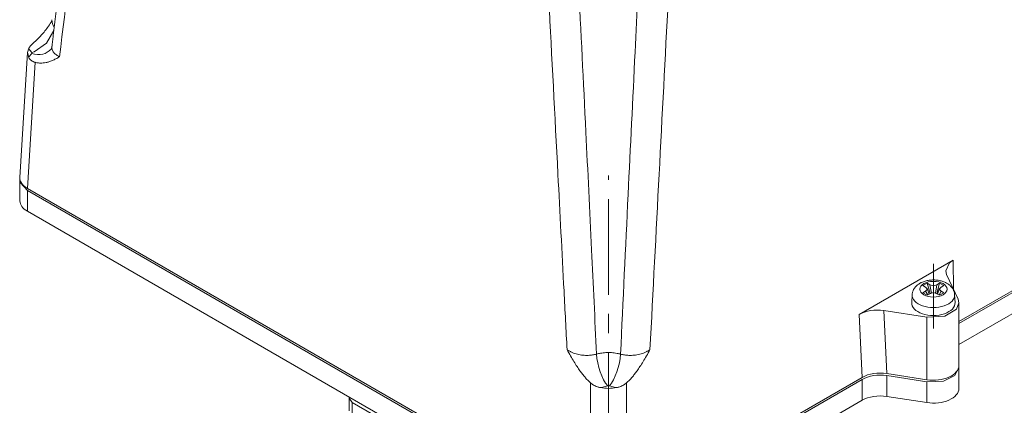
# Model space of a CAD drawing. Header units: millimetres. Extents: x 0 to 594, y 0 to 420.
# Tile 25 of 28: x 441 to 518, y 290 to 320. Entities that reach past the tile are written whole.
import ezdxf

# ---------------------------------------------------------------- set-up
doc = ezdxf.new("R2010")
doc.units = ezdxf.units.MM
doc.linetypes.add('K5LT_AXLED', pattern=[12, 7.5, -1.5, 1.5, -1.5])
doc.linetypes.add('K5LT_THIN', pattern=[0])
doc.layers.add('Системный слой (1)', color=251, linetype='Continuous', true_color=0x6c6c6c)

# ---------------------------------------------------------------- blocks, each defined once
blk = doc.blocks.new('U98')
at = {"layer": 'Системный слой (1)', "color": 7, "linetype": 'K5LT_THIN', "lineweight": 18, "true_color": 0xffffff}
for p, q in [((441.824, 318.209), (441.721, 317.883)), ((441.721, 317.883), (441.824, 317.476))]:
    blk.add_line(p, q, dxfattribs=at)
blk = doc.blocks.new('U99')
at = {"layer": 'Системный слой (1)', "color": 7, "linetype": 'K5LT_THIN', "lineweight": 18, "true_color": 0xffffff}
for p, q in [((514.702, 293.266), (514.707, 293.184)), ((514.396, 292.565), (513.502, 292.125)), ((514.707, 293.184), (514.396, 292.565)), ((513.502, 292.125), (512.19, 292.069))]:
    blk.add_line(p, q, dxfattribs=at)
blk = doc.blocks.new('U112')
at = {"layer": 'Системный слой (1)', "color": 7, "linetype": 'K5LT_THIN', "lineweight": 18, "true_color": 0xffffff}
for p, q in [((513.672, 300.774), (513.976, 301.394)), ((513.976, 301.394), (514.258, 301.599)), ((513.74, 300.483), (513.672, 300.774))]:
    blk.add_line(p, q, dxfattribs=at)
blk = doc.blocks.new('U116')
at = {"layer": 'Системный слой (1)', "color": 7, "linetype": 'K5LT_THIN', "lineweight": 18, "true_color": 0xffffff}
for p, q in [((441.127, 307.881), (441.132, 307.963)), ((441.153, 307.698), (441.127, 307.881)), ((441.713, 307.065), (441.153, 307.698))]:
    blk.add_line(p, q, dxfattribs=at)
blk = doc.blocks.new('U125')
at = {"layer": 'Системный слой (1)', "color": 7, "linetype": 'K5LT_THIN', "lineweight": 18, "true_color": 0xffffff}
for p, q in [((514.529, 297.77), (514.707, 298.247)), ((514.707, 298.247), (514.639, 298.546)), ((512.19, 297.131), (513.595, 297.212)), ((513.595, 297.212), (514.529, 297.77))]:
    blk.add_line(p, q, dxfattribs=at)
blk = doc.blocks.new('U128')
at = {"layer": 'Системный слой (1)', "color": 7, "linetype": 'K5LT_THIN', "lineweight": 18, "true_color": 0xffffff}
for p, q in [((466.948, 290.863), (466.935, 290.781)), ((466.935, 290.781), (467.17, 290.454))]:
    blk.add_line(p, q, dxfattribs=at)
blk = doc.blocks.new('U156')
at = {"layer": 'Системный слой (1)', "color": 7, "linetype": 'K5LT_THIN', "lineweight": 18, "true_color": 0xffffff}
for p, q in [((443.789, 319.601), (443.223, 318.61)), ((442.237, 317.943), (442.05, 317.881)), ((443.223, 318.61), (442.237, 317.943))]:
    blk.add_line(p, q, dxfattribs=at)
blk = doc.blocks.new('U165')
at = {"layer": 'Системный слой (1)', "color": 7, "linetype": 'K5LT_THIN', "lineweight": 18, "true_color": 0xffffff}
for p, q in [((443.638, 320.453), (443.638, 320.453)), ((443.638, 320.453), (443.643, 320.248)), ((443.643, 320.248), (443.705, 320.05)), ((443.705, 320.05), (443.821, 319.866))]:
    blk.add_line(p, q, dxfattribs=at)

msp = doc.modelspace()

# ---------------------------------------------------------------- linework, layer by layer
at = {"layer": 'Системный слой (1)', "color": 7, "linetype": 'K5LT_THIN', "lineweight": 18, "true_color": 0xffffff}
for p, q in [((443.5739, 320.2478), (443.5755, 320.2502)), ((443.6385, 320.4532), (443.6385, 320.4532)), ((441.1286, 308.0848), (441.7213, 317.8829)), ((443.5721, 318.1395), (443.5736, 318.1412)), ((441.7131, 307.2286), (442.3109, 317.1134)), ((441.1274, 307.8813), (441.1274, 306.2484)), ((485.8383, 281.753), (441.7131, 307.2286)), ((532.7901, 307.2286), (514.7074, 296.7886)), ((485.8383, 281.5897), (441.7131, 307.0653)), ((441.7131, 307.0653), (441.7131, 305.4324)), ((532.7901, 307.0653), (514.7074, 296.6253)), ((485.8383, 279.9567), (441.7131, 305.4324)), ((532.7901, 305.4324), (514.7074, 294.9923)), ((506.9008, 297.3515), (514.258, 301.5992)), ((514.2865, 299.3056), (514.258, 301.5992)), ((513.7402, 300.4827), (514.6393, 298.5455)), ((512.2199, 299.8019), (511.8805, 299.606)), ((511.8805, 299.606), (512.1014, 299.4784)), ((512.2503, 299.3245), (512.1014, 299.4784)), ((512.4408, 299.6743), (512.2199, 299.8019)), ((512.2199, 299.8019), (512.4495, 298.9774)), ((512.4408, 299.6743), (512.55, 299.0098)), ((512.4408, 299.6743), (512.7074, 299.5884)), ((512.7074, 299.5884), (512.9741, 299.6743)), ((512.7074, 299.5884), (512.7074, 299.0605)), ((512.9741, 299.6743), (512.8649, 299.0098)), ((513.195, 299.8019), (512.9654, 298.9774)), ((513.195, 299.8019), (512.9741, 299.6743)), ((513.3135, 299.4784), (513.1646, 299.3245)), ((513.5344, 299.606), (513.195, 299.8019)), ((513.3135, 299.4784), (513.5344, 299.606)), ((511.0083, 298.277), (511.0408, 298.8857)), ((512.1014, 299.1705), (511.8805, 299.043)), ((511.8805, 299.043), (512.2199, 298.847)), ((512.1014, 299.1705), (512.2503, 299.3245)), ((512.1014, 299.1705), (512.263, 298.8719)), ((512.2199, 298.847), (512.4408, 298.9746)), ((512.2503, 299.3245), (512.3866, 298.9432)), ((512.7074, 299.0605), (512.4408, 298.9746)), ((512.9741, 298.9746), (512.7074, 299.0605)), ((512.9741, 298.9746), (513.195, 298.847)), ((513.1646, 299.3245), (513.0283, 298.9432)), ((513.3135, 299.1705), (513.1519, 298.8719)), ((513.1646, 299.3245), (513.3135, 299.1705)), ((513.195, 298.847), (513.5344, 299.043)), ((513.5344, 299.043), (513.3135, 299.1705)), ((514.4066, 298.277), (514.3741, 298.8857)), ((514.7074, 298.2467), (514.7074, 293.3477)), ((506.9008, 297.3515), (507.1345, 292.4163)), ((512.1898, 297.1313), (508.8345, 297.6504)), ((508.8345, 297.6504), (509.0682, 292.7153)), ((512.1898, 297.1313), (512.1898, 292.2324)), ((512.1898, 292.2324), (509.0682, 292.7153)), ((512.1898, 292.0691), (509.0682, 292.552)), ((509.0682, 292.552), (509.0682, 290.919)), ((514.7074, 293.1844), (514.7074, 291.5514)), ((485.8383, 281.753), (485.8383, 291.9829)), ((507.1345, 292.4163), (488.665, 281.753)), ((507.1345, 292.253), (488.665, 281.5897)), ((488.665, 281.753), (488.665, 291.9829)), ((507.1345, 292.253), (507.1345, 290.62)), ((512.1898, 292.0691), (512.1898, 290.4361)), ((512.1898, 290.4361), (509.0682, 290.919)), ((466.9355, 289.8012), (466.9355, 290.781)), ((467.1698, 290.4544), (473.6752, 286.6985)), ((467.1698, 289.4746), (467.1698, 290.4544)), ((507.1345, 290.62), (488.665, 279.9567))]:
    msp.add_line(p, q, dxfattribs=at)
at = {"layer": 'Системный слой (1)', "color": 30, "linetype": 'K5LT_AXLED', "lineweight": 18, "true_color": 0xff8000}
for p, q in [((487.2516, 274.8889), (487.2516, 308.2484)), ((512.7074, 301.3245), (512.7074, 296.2467))]:
    msp.add_line(p, q, dxfattribs=at)
at = {"layer": 'Системный слой (1)', "color": 7, "linetype": 'K5LT_THIN', "lineweight": 18, "true_color": 0xffffff}
for centre, major_axis, ratio, start_param, end_param in [((442.0503, 319.4372), (1.5233, -1.2959), 0.7328664, 5.2698907, 6.272289), ((443.1299, 308.0446), (2.0024, 0), 0.5766475, 3.1067285, 3.9263818), ((443.1299, 306.2484), (2.0024, 0), 0.5766475, 3.1415927, 3.9263818), ((512.7074, 298.8559), (-1.6674, 0), 0.5773503, 6.2523075, 9.4556558), ((512.7074, 298.2467), (-1.7, 0), 0.5773503, 6.2523075, 9.4556558), ((508.3168, 296.535), (2.0015, -0.0007), 0.5769442, 1.3094026, 2.3569518), ((487.1851, 293.3786), (0.5456, -1.9241), 0.3599633, 4.1502275, 5.6159293), ((487.3181, 293.3786), (-0.5456, -1.9241), 0.3599633, 0.667256, 2.1329578), ((512.7074, 293.3477), (2, 0), 0.5773503, 4.4505896, 6.2831853), ((508.5505, 291.5999), (2.0015, -0.0007), 0.5769442, 1.3094026, 2.3569518), ((508.5505, 291.4366), (2.0015, -0.0007), 0.5769442, 1.3094026, 2.3569518), ((487.2516, 292.7111), (-2, 0), 0.5780539, 1.2478113, 1.8937813), ((508.5505, 289.8036), (2.0015, -0.0007), 0.5769442, 1.3094026, 2.3569518), ((512.7074, 291.5514), (2, 0), 0.5773503, 4.4505896, 6.2831853)]:
    msp.add_ellipse(centre, major_axis=major_axis, ratio=ratio, start_param=start_param, end_param=end_param, dxfattribs=at)
msp.add_ellipse((512.7074, 299.3245), major_axis=(-1.068, 0), ratio=0.5773503, dxfattribs=at)
for points, knots in [([(443.6379, 318.3443), (443.6382, 318.3463), (443.6384, 318.3484), (443.6398, 318.36), (443.641, 318.3696), (443.6444, 318.3981), (443.6467, 318.417), (443.6534, 318.4731), (443.6579, 318.5104), (443.6712, 318.6211), (443.6801, 318.6946), (443.7063, 318.9129), (443.7237, 319.0577), (443.7756, 319.4885), (443.81, 319.7746), (443.9131, 320.6321), (443.9818, 321.2036), (444.1868, 322.9095), (444.3231, 324.0441), (444.7297, 327.4308), (445, 329.6831), (445.5708, 334.4443), (445.8715, 336.9533), (446.4725, 341.9713), (446.773, 344.4804), (447.4309, 349.9777), (447.7885, 352.9659), (448.1459, 355.9542)], [0.0159853, 0.0159853, 0.0159853, 0.0159853, 0.0202747, 0.0202747, 0.0401373, 0.0401373, 0.0793127, 0.0793127, 0.1565644, 0.1565644, 0.3088693, 0.3088693, 0.6090821, 0.6090821, 1.202179, 1.202179, 2.3869078, 2.3869078, 4.7387778, 4.7387778, 9.4073425, 9.4073425, 14.6073254, 14.6073254, 19.8073082, 19.8073082, 25.9999141, 25.9999141, 25.9999141, 25.9999141]), ([(481.8587, 335.8241), (482.0961, 331.2454), (482.5712, 322.0879), (483.2062, 309.875), (483.6845, 300.7063), (483.9248, 296.1167), (484.0052, 294.5824)], [0, 0, 0, 0, 2.3316749, 4.6633499, 6.2189054, 7, 7, 7, 7]), ([(484.2806, 335.7628), (484.4864, 331.6628), (484.8884, 323.6234), (485.4372, 312.5066), (485.9089, 302.7654), (486.1825, 296.9633), (486.3082, 294.238)], [0, 0, 0, 0, 2.0745016, 4.0675123, 5.6230679, 7, 7, 7, 7]), ([(488.195, 294.238), (488.3875, 298.4101), (488.7635, 306.3044), (489.3004, 317.2706), (489.7806, 326.9411), (490.0784, 332.8893), (490.2226, 335.7628)], [0, 0, 0, 0, 2.1079478, 3.9905099, 5.5460655, 7, 7, 7, 7]), ([(442.3109, 318.7454), (442.4365, 318.8552), (442.6456, 319.059), (442.8759, 319.3185), (443.0817, 319.5671), (443.3014, 319.853), (443.4826, 320.1123), (443.5737, 320.2475)], [0, 0, 0, 0, 2.1547903, 3.6780988, 4.2417299, 6.0602486, 8, 8, 8, 8]), ([(443.5755, 320.2502), (443.5787, 320.2552), (443.5817, 320.2604), (443.5899, 320.2761), (443.5951, 320.2869), (443.6052, 320.3113), (443.6103, 320.3253), (443.62, 320.3562), (443.6244, 320.3729), (443.6326, 320.4108), (443.6361, 320.4322), (443.6385, 320.4532)], [0, 0, 0, 0, 0.5965201, 0.5965201, 1.1924001, 1.1924001, 1.7802921, 1.7802921, 2.3611517, 2.3611517, 3, 3, 3, 3]), ([(441.8236, 318.2091), (441.8467, 318.2489), (441.8943, 318.3199), (441.9834, 318.4292), (442.0935, 318.5465), (442.2076, 318.654), (442.2872, 318.7246), (442.3109, 318.7454)], [0, 0, 0, 0, 1.865723, 3.2979733, 4.9781177, 7.1172478, 8, 8, 8, 8]), ([(441.8236, 318.2091), (441.8432, 318.1728), (441.8848, 318.1021), (441.9599, 317.9924), (442.0173, 317.9197), (442.0503, 317.881)], [0, 0, 0, 0, 1.9342866, 3.8028597, 6, 6, 6, 6]), ([(443.6379, 318.3443), (443.6374, 318.3404), (443.637, 318.3366), (443.6355, 318.3262), (443.6345, 318.3197), (443.6312, 318.3003), (443.6287, 318.2878), (443.6217, 318.258), (443.6169, 318.2413), (443.6105, 318.2221), (443.6091, 318.2181), (443.6065, 318.211), (443.6054, 318.2078), (443.6033, 318.2023), (443.6023, 318.2), (443.6007, 318.196), (443.6, 318.1942), (443.5988, 318.1912), (443.5982, 318.19), (443.5973, 318.1877), (443.5968, 318.1868), (443.596, 318.1848), (443.5956, 318.1839), (443.5949, 318.1823), (443.5946, 318.1817), (443.5938, 318.18), (443.5933, 318.1789), (443.5919, 318.1757), (443.5909, 318.1737), (443.5881, 318.1678), (443.5863, 318.1643), (443.5812, 318.1546), (443.5782, 318.1494), (443.5729, 318.1407), (443.5708, 318.1378), (443.5702, 318.1371), (443.5713, 318.1384), (443.5721, 318.1395)], [0, 0, 0, 0, 0.5339297, 0.5339297, 1.4683065, 1.4683065, 3.3370603, 3.3370603, 6.1166244, 6.1166244, 6.8667032, 6.8667032, 7.5040414, 7.5040414, 7.9966231, 7.9966231, 8.3773263, 8.3773263, 8.6715617, 8.6715617, 8.8989683, 8.8989683, 9.126375, 9.126375, 9.2838219, 9.2838219, 9.5637335, 9.5637335, 10.106063, 10.106063, 11.1907219, 11.1907219, 13.3250509, 13.3250509, 16.0465532, 16.0465532, 18, 18, 18, 18]), ([(444.2341, 317.5443), (444.1689, 317.5743), (444.0552, 317.6356), (443.918, 317.7346), (443.8126, 317.835), (443.7309, 317.9409), (443.6729, 318.0528), (443.6411, 318.1621), (443.6316, 318.259), (443.6347, 318.318), (443.6379, 318.3443)], [0, 0, 0, 0, 1.7540127, 3.2840052, 4.6647827, 6.0797045, 7.5419935, 8.9202742, 10.0773506, 11, 11, 11, 11]), ([(441.8236, 317.4761), (441.8432, 317.5124), (441.8848, 317.5831), (441.9599, 317.6928), (442.0173, 317.7655), (442.0503, 317.8042)], [0, 0, 0, 0, 1.9342985, 3.8028954, 6, 6, 6, 6]), ([(441.8236, 317.4761), (441.8467, 317.4363), (441.8943, 317.3692), (441.9834, 317.2794), (442.0935, 317.1983), (442.2076, 317.1438), (442.2872, 317.1195), (442.3109, 317.1134)], [0, 0, 0, 0, 1.865723, 3.2979733, 4.9781177, 7.1172478, 8, 8, 8, 8]), ([(442.0503, 317.8042), (442.056, 317.8109), (442.064, 317.8245), (442.0669, 317.8448), (442.0624, 317.8638), (442.0551, 317.8754), (442.0503, 317.881)], [0, 0, 0, 0, 1.9827372, 3.7557494, 5.3447297, 7, 7, 7, 7]), ([(442.3109, 317.1134), (442.4065, 317.0887), (442.5554, 317.0623), (442.7702, 317.0494), (442.9645, 317.057), (443.1818, 317.0898), (443.4165, 317.1519), (443.673, 317.2497), (443.9497, 317.3847), (444.1372, 317.4895), (444.2341, 317.5443)], [0, 0, 0, 0, 1.3976209, 2.2201179, 3.3121409, 4.4794613, 5.8020104, 7.3573282, 9.1012196, 11, 11, 11, 11]), ([(511.0408, 298.8857), (511.0427, 298.9211), (511.0466, 298.9565), (511.0583, 299.0268), (511.0661, 299.0617), (511.0855, 299.1309), (511.0973, 299.1652), (511.1246, 299.2329), (511.1402, 299.2662), (511.1651, 299.3129), (511.173, 299.327), (511.2008, 299.3738), (511.2222, 299.4057), (511.2686, 299.4681), (511.2938, 299.4985), (511.3481, 299.5578), (511.3772, 299.5866), (511.4395, 299.6425), (511.4727, 299.6696), (511.5428, 299.7216), (511.5798, 299.7464), (511.6293, 299.7767), (511.6407, 299.7835), (511.6522, 299.7902)], [0, 0, 0, 0, 0.4738108, 0.4738108, 0.9503145, 0.9503145, 1.432955, 1.432955, 1.9249699, 1.9249699, 2.1409819, 2.1409819, 2.6531929, 2.6531929, 3.1794387, 3.1794387, 3.7233696, 3.7233696, 4.2857627, 4.2857627, 4.8649444, 4.8649444, 5.0366604, 5.0366604, 5.0366604, 5.0366604]), ([(511.6522, 299.7902), (511.6576, 299.7933), (511.663, 299.7963), (511.6739, 299.8024), (511.6793, 299.8055), (511.6957, 299.8144), (511.7067, 299.8203), (511.7401, 299.8376), (511.7628, 299.8487), (511.8299, 299.8799), (511.8754, 299.8988), (511.9693, 299.9336), (512.0178, 299.9495), (512.1174, 299.978), (512.1687, 299.9907), (512.274, 300.0127), (512.328, 300.022), (512.4378, 300.0369), (512.4936, 300.0425), (512.6075, 300.0498), (512.6654, 300.0515), (512.7824, 300.0507), (512.8413, 300.0482), (512.9569, 300.0391), (513.0139, 300.0325), (513.1253, 300.0155), (513.1797, 300.0052), (513.2855, 299.9811), (513.3369, 299.9674), (513.437, 299.9365), (513.4857, 299.9194), (513.5797, 299.8822), (513.6251, 299.862), (513.7121, 299.819), (513.7537, 299.7961), (513.8335, 299.7475), (513.8717, 299.7219), (513.9437, 299.6684), (513.9778, 299.6406), (514.0417, 299.5827), (514.0717, 299.5528), (514.1273, 299.4913), (514.153, 299.4597), (514.1926, 299.4053), (514.2075, 299.3833), (514.2419, 299.3281), (514.2605, 299.2944), (514.2869, 299.2394), (514.2961, 299.2187), (514.3182, 299.1636), (514.3301, 299.1287), (514.3497, 299.0583), (514.3574, 299.023), (514.3686, 298.9536), (514.3723, 298.9197), (514.3741, 298.8857)], [0, 0, 0, 0, 0.0800885, 0.0800885, 0.1601771, 0.1601771, 0.3203541, 0.3203541, 0.6407083, 0.6407083, 1.256183, 1.256183, 1.8845171, 1.8845171, 2.5248008, 2.5248008, 3.176807, 3.176807, 3.8427485, 3.8427485, 4.5229513, 4.5229513, 5.2172954, 5.2172954, 5.8958546, 5.8958546, 6.5578366, 6.5578366, 7.2068467, 7.2068467, 7.8439632, 7.8439632, 8.4686017, 8.4686017, 9.0798156, 9.0798156, 9.6766846, 9.6766846, 10.2570834, 10.2570834, 10.8188126, 10.8188126, 11.3624162, 11.3624162, 11.7179525, 11.7179525, 12.232088, 12.232088, 12.5341599, 12.5341599, 13.0261623, 13.0261623, 13.508673, 13.508673, 13.9633396, 13.9633396, 13.9633396, 13.9633396]), ([(485.8383, 291.9829), (485.7631, 292.0507), (485.617, 292.1924), (485.4076, 292.4219), (485.2035, 292.6703), (484.9954, 292.9487), (484.7723, 293.2752), (484.5302, 293.6608), (484.2706, 294.1054), (484.0956, 294.4196), (484.0052, 294.5824)], [0, 0, 0, 0, 1.1192384, 2.2201179, 3.3121409, 4.4794613, 5.8020104, 7.3573282, 9.1012196, 11, 11, 11, 11]), ([(484.0052, 294.5824), (484.0699, 294.5375), (484.1991, 294.4585), (484.4015, 294.3614), (484.6019, 294.2853), (484.8091, 294.2244), (485.0242, 294.1786), (485.2411, 294.1489), (485.4518, 294.135), (485.6522, 294.1355), (485.8372, 294.1481), (486.0044, 294.1697), (486.1604, 294.1992), (486.2592, 294.2241), (486.3082, 294.238)], [0, 0, 0, 0, 1.6521275, 3.0930557, 4.3947207, 5.72626, 7.1014915, 8.4061208, 9.6772093, 10.9009392, 12.0246425, 13.0533196, 14.01343, 15, 15, 15, 15]), ([(488.195, 294.238), (488.1084, 294.2615), (487.9417, 294.2993), (487.6985, 294.3355), (487.4752, 294.3547), (487.2618, 294.3611), (487.0478, 294.3558), (486.8306, 294.3382), (486.5803, 294.303), (486.4071, 294.2649), (486.3082, 294.238)], [0, 0, 0, 0, 1.6265925, 3.0335259, 4.2460875, 5.4385466, 6.6438755, 7.8632411, 9.1420333, 11, 11, 11, 11]), ([(490.498, 294.5824), (490.4333, 294.5375), (490.3041, 294.4585), (490.1017, 294.3614), (489.9013, 294.2853), (489.6941, 294.2244), (489.479, 294.1786), (489.2621, 294.1489), (489.0514, 294.135), (488.851, 294.1355), (488.666, 294.1481), (488.4988, 294.1697), (488.3428, 294.1992), (488.244, 294.2241), (488.195, 294.238)], [0, 0, 0, 0, 1.6521275, 3.0930557, 4.3947207, 5.72626, 7.1014915, 8.4061207, 9.6772072, 10.9009334, 12.0246307, 13.0533008, 14.0134149, 15, 15, 15, 15]), ([(488.665, 291.9829), (488.7401, 292.0507), (488.8862, 292.1924), (489.0956, 292.4219), (489.2997, 292.6703), (489.5078, 292.9487), (489.7309, 293.2752), (489.973, 293.6608), (490.2326, 294.1054), (490.4076, 294.4196), (490.498, 294.5824)], [0, 0, 0, 0, 1.1192384, 2.2201179, 3.3121409, 4.4794613, 5.8020104, 7.3573282, 9.1012196, 11, 11, 11, 11]), ([(486.6168, 291.6147), (486.5345, 291.6307), (486.3903, 291.6677), (486.1993, 291.7427), (486.016, 291.8406), (485.9013, 291.9259), (485.8383, 291.9829)], [0, 0, 0, 0, 1.9504675, 3.4894696, 4.9084038, 7, 7, 7, 7]), ([(486.6168, 291.6147), (486.6796, 291.6261), (486.8022, 291.6501), (486.9922, 291.6934), (487.118, 291.7266), (487.1851, 291.7456)], [0, 0, 0, 0, 1.9342866, 3.8028597, 6, 6, 6, 6]), ([(487.3181, 291.7456), (487.3065, 291.7489), (487.2829, 291.7535), (487.2477, 291.7552), (487.2149, 291.7526), (487.1948, 291.7484), (487.1851, 291.7456)], [0, 0, 0, 0, 1.9827372, 3.7557494, 5.3447297, 7, 7, 7, 7]), ([(487.8864, 291.6147), (487.8236, 291.6261), (487.701, 291.6501), (487.511, 291.6934), (487.3852, 291.7266), (487.3181, 291.7456)], [0, 0, 0, 0, 1.9342985, 3.8028954, 6, 6, 6, 6]), ([(487.8864, 291.6147), (487.9687, 291.6307), (488.1129, 291.6677), (488.3039, 291.7427), (488.4872, 291.8406), (488.6019, 291.9259), (488.665, 291.9829)], [0, 0, 0, 0, 1.9504675, 3.4894696, 4.9084037, 7, 7, 7, 7])]:
    msp.add_open_spline(points, degree=3, knots=knots, dxfattribs=at)
for points in [[(444.2341, 317.5443), (444.7341, 321.7002), (445.732, 330.0133), (447.2261, 342.4849), (448.2211, 350.8), (448.7184, 354.9576)], [(490.498, 294.5824), (490.7383, 299.1657), (491.2167, 308.3312), (491.9315, 322.0781), (492.4069, 331.2421), (492.6445, 335.8241)]]:
    msp.add_open_spline(points, degree=3, dxfattribs=at)

# ---------------------------------------------------------------- block references
at = {"layer": 'Системный слой (1)'}
for name in ['U165', 'U156', 'U98', 'U116', 'U112', 'U125', 'U99', 'U128']:
    msp.add_blockref(name, (0, 0), dxfattribs=at)

doc.saveas('drawing.dxf')
